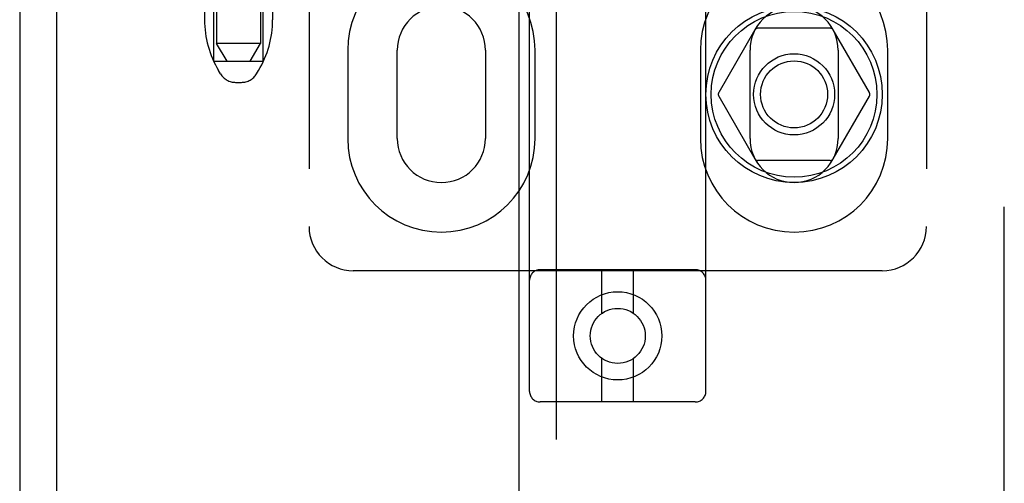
# Model space of a CAD drawing. Header units: inches. Extents: x 0 to 293, y 0 to 190.
# Tile 8 of 65: x 100.64 to 103.43, y 93.53 to 94.85. Entities that reach past the tile are written whole.
import ezdxf

# ---------------------------------------------------------------- set-up
doc = ezdxf.new("R2010")
doc.units = ezdxf.units.IN
doc.header["$LTSCALE"] = 16.12069
doc.header["$MEASUREMENT"] = 0
doc.linetypes.add('HIDDEN', pattern=[0.2, 0.1, -0.1])
for name, color, linetype in [('DEFAULT_2', 8, 'HIDDEN'), ('LEFTHAND_DOOR_ASSEMBLY', 7, 'CONTINUOUS'), ('RIGHTHAND_DOOR_ASSEMBLY', 7, 'CONTINUOUS')]:
    doc.layers.add(name, color=color, linetype=linetype)

msp = doc.modelspace()

# ---------------------------------------------------------------- linework, layer by layer
at = {"layer": 'DEFAULT_2', "color": 8, "linetype": 'HIDDEN'}
for p, q in [((103.4313, 57.241), (103.4313, 136.283)), ((102.0853, 93.7949), (102.0853, 99.2954)), ((102.5853, 93.7949), (102.5853, 99.2954)), ((101.4603, 99.262), (101.4603, 94.262)), ((103.2103, 99.262), (103.2103, 94.262)), ((101.1978, 98.231), (101.1978, 94.781)), ((101.3228, 98.231), (101.3228, 94.781)), ((101.1903, 94.731), (101.1903, 95.231)), ((101.3303, 94.731), (101.3303, 95.231)), ((101.1638, 95.171), (101.1638, 94.8486)), ((101.3568, 95.171), (101.3568, 94.8486)), ((102.7241, 94.8195), (102.6217, 94.642)), ((102.9378, 94.8245), (102.7328, 94.8245)), ((103.0489, 94.642), (102.9464, 94.8195)), ((101.3228, 94.781), (101.1978, 94.781)), ((101.2278, 94.731), (101.1978, 94.781)), ((101.2928, 94.731), (101.3228, 94.781)), ((101.5697, 94.762), (101.5697, 94.512)), ((101.7103, 94.512), (101.7103, 94.762)), ((101.9603, 94.762), (101.9603, 94.512)), ((102.1009, 94.512), (102.1009, 94.762)), ((102.5697, 94.762), (102.5697, 94.512)), ((102.7103, 94.512), (102.7103, 94.762)), ((102.9603, 94.762), (102.9603, 94.512)), ((103.1009, 94.512), (103.1009, 94.762)), ((101.1903, 94.731), (101.3303, 94.731)), ((101.2092, 94.6953), (101.2037, 94.7045)), ((101.3114, 94.6953), (101.3169, 94.7045)), ((101.2521, 94.671), (101.2685, 94.671)), ((102.6217, 94.632), (102.7241, 94.4545)), ((102.9464, 94.4545), (103.0489, 94.632)), ((102.9378, 94.4495), (102.7328, 94.4495)), ((103.0853, 94.137), (101.5853, 94.137)), ((102.5553, 94.1399), (102.1153, 94.1399)), ((102.2903, 94.0161), (102.2903, 94.1399)), ((102.3803, 94.0161), (102.3803, 94.1399)), ((102.2903, 93.7649), (102.2903, 93.8886)), ((102.3803, 93.7649), (102.3803, 93.8886)), ((102.5553, 93.7649), (102.1153, 93.7649))]:
    msp.add_line(p, q, dxfattribs=at)
for centre, radius in [((102.8353, 94.637), 0.25), ((102.8353, 94.637), 0.235), ((102.8353, 94.637), 0.115), ((102.8353, 94.637), 0.095), ((102.3353, 93.9524), 0.125), ((102.3353, 93.9524), 0.078)]:
    msp.add_circle(centre, radius, dxfattribs=at)
for centre, radius, start, end in [((101.8353, 94.762), 0.2656, 0, 180), ((102.8353, 94.762), 0.2656, 0, 180), ((101.8353, 94.762), 0.125, 0, 180), ((102.8353, 94.762), 0.125, 0, 180), ((101.4438, 94.8486), 0.28, 180, 210.9637), ((101.0768, 94.8486), 0.28, 329.0363, 360), ((102.7328, 94.8145), 0.01, 90.0034, 149.9992), ((102.9378, 94.8145), 0.01, 30.0031, 89.9988), ((101.2521, 94.721), 0.05, 210.9637, 270), ((101.2685, 94.721), 0.05, 270, 329.0363), ((102.6303, 94.637), 0.01, 150.0037, 209.9986), ((103.0402, 94.637), 0.01, 330.0037, 29.9986), ((101.8353, 94.512), 0.2656, 180, 360), ((101.8353, 94.512), 0.125, 180, 360), ((102.8353, 94.512), 0.2656, 180, 360), ((102.8353, 94.512), 0.125, 180, 360), ((102.7328, 94.4595), 0.01, 210.0031, 269.9988), ((102.9378, 94.4595), 0.01, 270.0034, 329.9992), ((101.5853, 94.262), 0.125, 180, 270), ((103.0853, 94.262), 0.125, 270, 360), ((102.1153, 94.1099), 0.03, 90, 180), ((102.5553, 94.1099), 0.03, 0, 90), ((102.1153, 93.7949), 0.03, 180, 270), ((102.5553, 93.7949), 0.03, 270, 360)]:
    msp.add_arc(centre, radius, start, end, dxfattribs=at)
at = {"layer": 'LEFTHAND_DOOR_ASSEMBLY', "color": 8, "linetype": 'HIDDEN'}
msp.add_line((100.6398, 136.908), (100.6398, 56.616), dxfattribs=at)
at = {"layer": 'LEFTHAND_DOOR_ASSEMBLY', "color": 3, "linetype": 'Continuous'}
msp.add_line((100.7438, 136.908), (100.7438, 56.616), dxfattribs=at)
at = {"layer": 'RIGHTHAND_DOOR_ASSEMBLY', "color": 8, "linetype": 'HIDDEN'}
msp.add_line((102.1603, 108.167), (102.1603, 85.357), dxfattribs=at)
at = {"layer": 'RIGHTHAND_DOOR_ASSEMBLY', "color": 3, "linetype": 'Continuous'}
msp.add_line((102.0563, 85.512), (102.0563, 108.012), dxfattribs=at)

doc.saveas('drawing.dxf')
